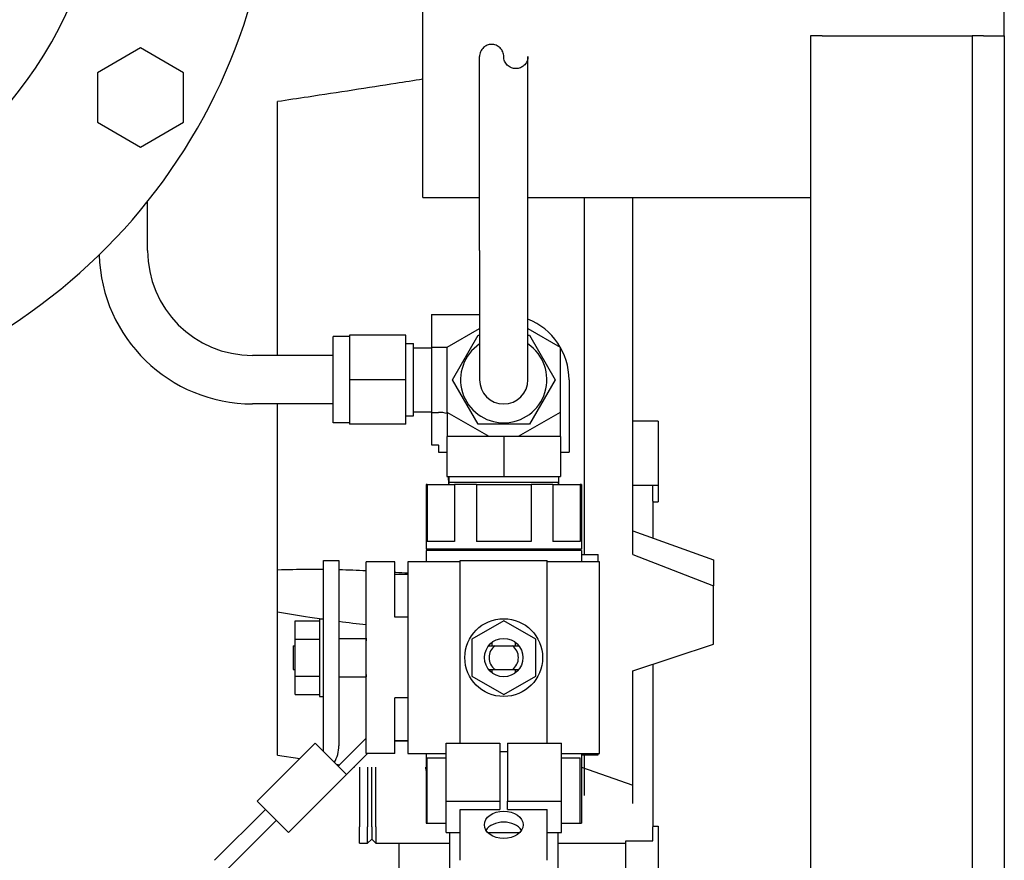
# Model space of a CAD drawing. Header units: inches. Extents: x 24 to 1128, y -69 to 748.
# Tile 250 of 256: x 394.07 to 401.69, y 194.48 to 200.98. Entities that reach past the tile are written whole.
import ezdxf

# ---------------------------------------------------------------- set-up
doc = ezdxf.new("R2010")
doc.units = ezdxf.units.IN
doc.header["$LTSCALE"] = 32
doc.header["$MEASUREMENT"] = 0
doc.layers.add('Visible (ANSI)', color=7, linetype='Continuous', lineweight=30)

msp = doc.modelspace()

# ---------------------------------------------------------------- linework, layer by layer
at = {"layer": 'Visible (ANSI)'}
for p, q in [((397.19063, 199.60867), (397.19063, 201.10867)), ((401.69063, 200.85867), (401.69063, 201.10867)), ((400.19063, 200.85867), (400.19063, 188.35867)), ((400.28063, 200.85867), (400.19063, 200.85867)), ((400.28063, 200.85867), (401.25063, 200.85867)), ((401.25063, 200.85867), (401.44063, 200.85867)), ((401.44063, 200.85867), (401.44063, 188.35867)), ((401.53063, 200.85867), (401.44063, 200.85867)), ((401.53063, 200.85867), (401.69063, 200.85867)), ((401.69063, 200.85867), (401.69063, 188.35867)), ((395.00369, 200.76532), (394.67169, 200.57364)), ((395.33569, 200.57364), (395.00369, 200.76532)), ((397.62813, 199.19867), (397.62813, 200.69867)), ((398.00313, 199.19867), (398.00313, 200.69867)), ((394.67169, 200.57364), (394.67169, 200.19028)), ((395.33569, 200.19028), (395.33569, 200.57364)), ((396.06563, 198.38617), (396.06563, 200.35033)), ((394.67169, 200.19028), (395.00369, 199.9986)), ((395.00369, 199.9986), (395.33569, 200.19028)), ((395.05829, 199.19867), (395.05829, 199.57719)), ((397.19063, 199.60867), (397.62813, 199.60867)), ((398.00313, 199.60867), (400.19063, 199.60867)), ((398.44063, 196.84667), (398.44063, 199.60867)), ((398.81563, 196.8452), (398.81563, 199.60867)), ((397.62813, 199.19867), (397.62813, 198.19867)), ((398.00313, 198.19867), (398.00313, 199.19867)), ((397.25564, 198.70385), (397.25564, 198.45126)), ((397.25564, 198.70385), (397.62813, 198.70385)), ((397.37813, 198.45126), (397.62813, 198.5956)), ((398.00313, 198.5956), (398.25313, 198.45126)), ((396.49579, 197.86467), (396.49579, 198.53267)), ((396.62178, 198.53267), (396.49579, 198.53267)), ((397.05879, 198.54267), (396.62178, 198.54267)), ((396.62178, 198.54267), (396.62178, 198.19867)), ((397.05879, 198.19867), (397.05879, 198.54267)), ((397.05879, 198.47927), (397.11784, 198.47927)), ((397.11784, 197.91807), (397.11784, 198.47927)), ((397.41842, 198.19867), (397.61702, 198.54267)), ((397.61702, 198.54267), (397.62813, 198.54267)), ((398.00313, 198.54267), (398.01424, 198.54267)), ((398.01424, 198.54267), (398.21285, 198.19867)), ((397.11784, 198.44617), (397.25564, 198.44617)), ((397.25564, 198.45126), (397.37813, 198.45126)), ((397.25564, 198.45126), (397.25564, 197.94608)), ((397.37813, 197.94608), (397.37813, 198.45126)), ((398.25313, 198.45126), (398.25313, 197.94608)), ((396.49579, 198.38617), (395.87079, 198.38617)), ((397.05879, 198.19867), (396.62178, 198.19867)), ((396.62178, 198.19867), (396.62178, 197.85467)), ((397.05879, 197.85467), (397.05879, 198.19867)), ((397.61702, 197.85467), (397.41842, 198.19867)), ((398.21285, 198.19867), (398.01424, 197.85467)), ((398.32098, 198.19854), (398.32098, 197.63867)), ((396.49579, 198.01117), (395.87079, 198.01117)), ((396.06563, 196.728), (396.06563, 198.01117)), ((397.11784, 197.95117), (397.25564, 197.95117)), ((397.25564, 197.94608), (397.30969, 197.94608)), ((397.25564, 197.94608), (397.25564, 197.69349)), ((397.37813, 197.94608), (397.37813, 197.75867)), ((397.70274, 197.75867), (397.37813, 197.94608)), ((398.25313, 197.94608), (397.92853, 197.75867)), ((398.25313, 197.94608), (398.25313, 197.75867)), ((397.05879, 197.91807), (397.11784, 197.91807)), ((399.01038, 197.87867), (398.81563, 197.87867)), ((399.01038, 197.87867), (399.01038, 197.38367)), ((396.62178, 197.86467), (396.49579, 197.86467)), ((397.05879, 197.85467), (396.62178, 197.85467)), ((398.01424, 197.85467), (397.61702, 197.85467)), ((397.81563, 197.75867), (397.37563, 197.75867)), ((397.37563, 197.75867), (397.37563, 197.44867)), ((397.81563, 197.75867), (397.81563, 197.44867)), ((398.25563, 197.75867), (397.81563, 197.75867)), ((398.25563, 197.75867), (398.25563, 197.44867)), ((397.25564, 197.69349), (397.30969, 197.69349)), ((397.31048, 197.6927), (397.31048, 197.63867)), ((397.31048, 197.63867), (397.37563, 197.63867)), ((398.25563, 197.63867), (398.32098, 197.63867)), ((397.37563, 197.44867), (397.81563, 197.44867)), ((397.38955, 197.38867), (397.38767, 197.44867)), ((397.39172, 197.44867), (397.39172, 197.40485)), ((397.81563, 197.44867), (398.25563, 197.44867)), ((398.23955, 197.44867), (398.23955, 197.40485)), ((398.24131, 197.38867), (398.24319, 197.44867)), ((398.24151, 197.38867), (398.24339, 197.44867)), ((397.22267, 197.38867), (397.21463, 197.38867)), ((397.21463, 197.38867), (397.21463, 196.88667)), ((397.22267, 197.38867), (397.22267, 196.94667)), ((397.22267, 197.38867), (397.43432, 197.38867)), ((397.39172, 197.40485), (398.23955, 197.40485)), ((397.39222, 197.38867), (397.39172, 197.40485)), ((397.60399, 197.38867), (397.43432, 197.38867)), ((397.43432, 197.38867), (397.43432, 196.94667)), ((397.60399, 197.38867), (397.60399, 196.94667)), ((397.60399, 197.38867), (398.02728, 197.38867)), ((398.19695, 197.38867), (398.02728, 197.38867)), ((398.02728, 197.38867), (398.02728, 196.94667)), ((398.19695, 197.38867), (398.19695, 196.94667)), ((398.19695, 197.38867), (398.4086, 197.38867)), ((398.23904, 197.38867), (398.23955, 197.40485)), ((398.41663, 197.38867), (398.4086, 197.38867)), ((398.4086, 197.38867), (398.4086, 196.94667)), ((398.41663, 197.38867), (398.41663, 196.88667)), ((398.81563, 197.38367), (398.97038, 197.38367)), ((398.97038, 197.38367), (399.01038, 197.38367)), ((398.97038, 197.25867), (398.97038, 197.38367)), ((399.01038, 197.38367), (399.01038, 197.25367)), ((398.97038, 197.25867), (398.97038, 196.97317)), ((398.97038, 197.25367), (399.01038, 197.25367)), ((398.81563, 197.02849), (399.44063, 196.80504)), ((398.81563, 197.02849), (399.44063, 196.80505)), ((398.41663, 196.88667), (397.21463, 196.88667)), ((398.41663, 196.87667), (397.21463, 196.87667)), ((397.21463, 196.87667), (397.21463, 196.79067)), ((397.22063, 196.88667), (397.22063, 196.87667)), ((397.43432, 196.94667), (397.22267, 196.94667)), ((398.02728, 196.94667), (397.60399, 196.94667)), ((398.4086, 196.94667), (398.19695, 196.94667)), ((398.41063, 196.88667), (398.41063, 196.87667)), ((398.41663, 196.87667), (398.41663, 196.79067)), ((398.41663, 196.84667), (398.54663, 196.84667)), ((398.54663, 196.79067), (398.54663, 196.84667)), ((398.81563, 196.8452), (399.44063, 196.60402)), ((399.44063, 196.80505), (399.44063, 196.80504)), ((399.44063, 196.80504), (399.44063, 196.70453)), ((396.06563, 196.40018), (396.06563, 196.728)), ((396.42003, 195.32321), (396.42003, 196.79867)), ((396.42003, 196.79867), (396.53963, 196.79867)), ((396.53963, 196.79867), (396.53963, 195.36626)), ((396.75163, 195.30667), (396.75163, 196.79067)), ((396.97363, 196.79067), (396.75163, 196.79067)), ((396.97363, 196.36067), (396.97363, 196.79067)), ((397.47813, 196.79067), (397.07363, 196.79067)), ((397.07363, 196.79067), (397.07363, 195.30667)), ((397.47813, 196.79867), (398.15313, 196.79867)), ((397.47813, 195.38664), (397.47813, 196.79867)), ((398.15313, 195.38664), (398.15313, 196.79867)), ((398.55763, 196.79067), (398.15313, 196.79067)), ((398.55763, 195.30667), (398.55763, 196.79067)), ((397.07363, 196.69167), (396.97363, 196.69167)), ((399.44063, 196.70453), (399.44063, 196.60402)), ((399.44063, 196.15377), (399.44063, 196.60402)), ((396.06563, 195.29492), (396.06563, 196.40018)), ((396.38903, 196.34967), (396.38903, 195.74767)), ((396.38903, 196.34967), (396.42003, 196.34967)), ((397.07363, 196.36067), (396.97363, 196.36067)), ((396.20153, 196.33417), (396.38903, 196.33417)), ((396.20153, 196.19142), (396.20153, 196.33417)), ((397.81563, 196.33417), (397.56838, 196.19142)), ((398.06288, 196.19142), (397.81563, 196.33417)), ((396.20153, 196.19142), (396.38903, 196.19142)), ((396.20153, 195.90592), (396.20153, 196.19142)), ((396.53963, 196.19742), (396.75063, 196.19742)), ((396.75063, 196.19867), (396.75163, 196.19867)), ((396.75063, 196.19867), (396.75063, 196.17867)), ((397.56838, 196.19142), (397.56838, 195.90592)), ((398.06288, 195.90592), (398.06288, 196.19142)), ((396.18563, 196.14067), (396.18563, 195.95667)), ((396.18563, 196.14067), (396.20153, 196.14067)), ((396.75063, 196.15879), (396.75063, 196.17867)), ((397.72363, 196.16556), (397.72363, 196.14067)), ((397.74874, 196.14067), (397.88253, 196.14067)), ((397.90763, 196.14067), (397.90763, 196.16556)), ((398.81563, 195.94748), (399.44063, 196.15377)), ((398.81563, 195.94748), (399.44063, 196.15376)), ((399.44063, 196.15377), (399.44063, 196.15376)), ((398.97038, 195.99856), (398.97038, 194.73867)), ((396.18563, 195.95667), (396.20153, 195.95667)), ((396.20153, 195.90592), (396.38903, 195.90592)), ((396.20153, 195.76317), (396.20153, 195.90592)), ((396.53963, 195.89992), (396.75063, 195.89992)), ((396.75063, 195.91867), (396.75063, 195.93855)), ((396.75063, 195.91867), (396.75063, 195.89867)), ((396.75063, 195.89867), (396.75163, 195.89867)), ((397.56838, 195.90592), (397.81563, 195.76317)), ((397.72363, 195.95667), (397.72363, 195.93178)), ((397.74874, 195.95667), (397.88253, 195.95667)), ((397.81563, 195.76317), (398.06288, 195.90592)), ((397.90763, 195.93178), (397.90763, 195.95667)), ((398.81563, 194.91992), (398.81563, 195.94748)), ((396.20153, 195.76317), (396.38903, 195.76317)), ((396.38903, 195.74767), (396.42003, 195.74767)), ((397.07363, 195.73667), (396.97363, 195.73667)), ((396.97363, 195.30667), (396.97363, 195.73667)), ((395.90759, 194.93762), (396.35661, 195.38664)), ((396.35661, 195.38664), (396.59837, 195.14488)), ((396.53494, 195.2083), (396.75163, 195.425)), ((397.07363, 195.40567), (396.97363, 195.40567)), ((397.07363, 195.40297), (396.97363, 195.40297)), ((397.36968, 195.38664), (397.78563, 195.38664)), ((397.36968, 194.93762), (397.36968, 195.38664)), ((397.78563, 195.38664), (397.78563, 194.93762)), ((397.84563, 195.38664), (398.26158, 195.38664)), ((397.84563, 195.38664), (397.84563, 194.93762)), ((398.26158, 194.93762), (398.26158, 195.38664)), ((396.06563, 195.29492), (396.23772, 195.26775)), ((396.76016, 195.30667), (396.59837, 195.14488)), ((396.97363, 195.30667), (396.75163, 195.30667)), ((397.07363, 195.30667), (397.36968, 195.30667)), ((397.21463, 195.30667), (397.21463, 194.76867)), ((397.78563, 195.32321), (397.84563, 195.32321)), ((398.26158, 195.30667), (398.55763, 195.30667)), ((398.41663, 195.30667), (398.41663, 194.76867)), ((398.41663, 195.29667), (398.54663, 195.29667)), ((398.44063, 194.98244), (398.44063, 195.29667)), ((398.54663, 195.29667), (398.54663, 195.30667)), ((396.52008, 195.22317), (396.54575, 195.21911)), ((396.6553, 195.20181), (396.65938, 195.20117)), ((396.70038, 195.20117), (396.70038, 194.73867)), ((396.76213, 195.20117), (396.76213, 194.73867)), ((396.79338, 194.73867), (396.79338, 195.20117)), ((396.82463, 194.73867), (396.82463, 195.20117)), ((397.22267, 194.76867), (397.22267, 195.27267)), ((397.22267, 195.27267), (397.36968, 195.27267)), ((398.26158, 195.27267), (398.4086, 195.27267)), ((398.4086, 194.76867), (398.4086, 195.27267)), ((398.41663, 195.20117), (398.81563, 195.06142)), ((396.59837, 195.14488), (396.14935, 194.69586)), ((396.14935, 194.69586), (395.90759, 194.93762)), ((397.36968, 194.93762), (397.78563, 194.93762)), ((397.36968, 194.69586), (397.36968, 194.93762)), ((397.78563, 194.93762), (397.78563, 194.8742)), ((397.84563, 194.93762), (398.26158, 194.93762)), ((397.84563, 194.8742), (397.84563, 194.93762)), ((398.26158, 194.69586), (398.26158, 194.93762)), ((395.57726, 194.48043), (395.97102, 194.8742)), ((397.47813, 194.48043), (397.47813, 194.8742)), ((397.47813, 194.8742), (397.78563, 194.8742)), ((397.84563, 194.8742), (398.15313, 194.8742)), ((398.15313, 194.48043), (398.15313, 194.8742)), ((396.05559, 194.78963), (395.66024, 194.39428)), ((397.21463, 194.76867), (397.22267, 194.76867)), ((397.22267, 194.76867), (397.36968, 194.76867)), ((398.26158, 194.76867), (398.4086, 194.76867)), ((398.4086, 194.76867), (398.41663, 194.76867)), ((398.97038, 194.74367), (399.01038, 194.74367)), ((399.01038, 194.74367), (399.01038, 194.11867)), ((396.70038, 194.61367), (396.70038, 194.73867)), ((396.76213, 194.61367), (396.76213, 194.73867)), ((396.79338, 194.73867), (396.79338, 194.64492)), ((396.82463, 194.73867), (396.82463, 194.61367)), ((397.36968, 194.69586), (397.47813, 194.69586)), ((397.39563, 194.69586), (397.39563, 190.26867)), ((397.69049, 194.69586), (397.94078, 194.69586)), ((398.15313, 194.69586), (398.26158, 194.69586)), ((398.23563, 194.69586), (398.23563, 190.26867)), ((398.97038, 194.63042), (398.97038, 194.73867)), ((396.70038, 194.61367), (396.76213, 194.61367)), ((396.76213, 194.61367), (396.79338, 194.64492)), ((396.79338, 194.64492), (396.82463, 194.61367)), ((396.82463, 194.61367), (397.39563, 194.61367)), ((397.00313, 194.61367), (397.00313, 193.89367)), ((398.23563, 194.61367), (398.76038, 194.61367)), ((398.76038, 194.63042), (398.97038, 194.63042)), ((398.76038, 194.11867), (398.76038, 194.63042))]:
    msp.add_line(p, q, dxfattribs=at)
for radius in [0.301, 0.14875]:
    msp.add_circle((397.81563, 196.04867), radius, dxfattribs=at)
for centre, radius, start, end in [((391.56563, 202.36685), 4.47, 278.693422, 80.031067), ((391.56563, 202.36685), 3.159, 308.525823, 88.367421), ((395.87079, 199.19867), 1.1875, 181.670613, 270), ((395.87079, 199.19867), 0.8125, 180, 270), ((397.81566, 198.19854), 0.50531, 0, 68.222873), ((397.81563, 198.19867), 0.334, 124.151097, 55.848903), ((397.81563, 198.19867), 0.1875, 180, 0), ((397.30969, 197.6927), 0.25338, 74.329561, 90), ((397.30969, 197.6927), 0.000787, 0, 90), ((397.81563, 196.04867), 0.11375, 126.022003, 233.977997), ((397.81563, 196.04867), 0.11375, 306.022003, 53.977997), ((396.28963, 195.36626), 0.25, 329.303099, 0), ((397.72038, 195.26867), 0.515, 187.53131, 190.875696), ((389.90563, 190.85867), 4.5, 326.251011, 69.61247)]:
    msp.add_arc(centre, radius, start, end, dxfattribs=at)
msp.add_ellipse((397.81563, 194.75434), major_axis=(0.15, 0), ratio=0.7071068, dxfattribs=at)
msp.add_ellipse((397.81563, 194.66977), major_axis=(0.15, 0), ratio=0.7071068, start_param=0.4100625, end_param=2.7315301, dxfattribs=at)
for points, knots in [([(397.81563, 200.69867), (397.81563, 200.71046), (397.81327, 200.72303), (397.80369, 200.74614), (397.79647, 200.75667), (397.7794, 200.77374), (397.76831, 200.78108), (397.74494, 200.79041), (397.73269, 200.79242), (397.70961, 200.79242), (397.69746, 200.7899), (397.67623, 200.78135), (397.66713, 200.77536), (397.64962, 200.75998), (397.64129, 200.74842), (397.63056, 200.72376), (397.62813, 200.71067), (397.62813, 200.69867)], [0.90271333, 0.90271333, 0.90271333, 0.90271333, 0.99256407, 0.99256407, 1.08241482, 1.08241482, 1.17753152, 1.17753152, 1.27264821, 1.27264821, 1.38061569, 1.38061569, 1.48858317, 1.48858317, 1.64700491, 1.64700491, 1.80542665, 1.80542665, 1.80542665, 1.80542665]), ([(398.00313, 200.69867), (398.00313, 200.68667), (398.00071, 200.67358), (397.98997, 200.64892), (397.98165, 200.63736), (397.96413, 200.62198), (397.95503, 200.61599), (397.9338, 200.60744), (397.92165, 200.60492), (397.89857, 200.60492), (397.88632, 200.60693), (397.86295, 200.61626), (397.85187, 200.6236), (397.8348, 200.64067), (397.82758, 200.6512), (397.81799, 200.6743), (397.81563, 200.68688), (397.81563, 200.69867)], [-1.80542665, -1.80542665, -1.80542665, -1.80542665, -1.64700491, -1.64700491, -1.48858317, -1.48858317, -1.38061569, -1.38061569, -1.27264821, -1.27264821, -1.17753152, -1.17753152, -1.08241482, -1.08241482, -0.99256407, -0.99256407, -0.90271333, -0.90271333, -0.90271333, -0.90271333]), ([(397.19063, 200.52351), (397.11906, 200.51212), (397.04901, 200.50104), (396.76785, 200.45684), (396.53336, 200.42066), (396.22183, 200.37365), (396.14317, 200.36187), (396.06563, 200.35033)], [11.1052083, 11.1052083, 11.1052083, 11.1052083, 11.626656, 11.626656, 13.2741555, 13.2741555, 13.833195, 13.833195, 13.833195, 13.833195]), ([(396.06563, 196.728), (396.14317, 196.73088), (396.22183, 196.73219), (396.3405, 196.73249), (396.3803, 196.73231), (396.42003, 196.73186)], [1.08845993, 1.08845993, 1.08845993, 1.08845993, 1.64749949, 1.64749949, 1.92897296, 1.92897296, 1.92897296, 1.92897296]), ([(396.97363, 196.71012), (396.97623, 196.70996), (396.97882, 196.70979), (397.01169, 196.70762), (397.04246, 196.70547), (397.07363, 196.70315)], [3.27501682, 3.27501682, 3.27501682, 3.27501682, 3.29499898, 3.29499898, 3.52855453, 3.52855453, 3.52855453, 3.52855453]), ([(396.38903, 196.34744), (396.36387, 196.35106), (396.3387, 196.35478), (396.2303, 196.37125), (396.14732, 196.385), (396.06563, 196.40018)], [1.43766465, 1.43766465, 1.43766465, 1.43766465, 1.61556717, 1.61556717, 2.20429815, 2.20429815, 2.20429815, 2.20429815])]:
    msp.add_open_spline(points, degree=3, knots=knots, dxfattribs=at)
for points in [[(396.53963, 196.72972), (396.61109, 196.728), (396.68198, 196.72549), (396.75163, 196.72236)], [(396.75163, 196.30161), (396.68199, 196.30928), (396.6111, 196.3177), (396.53963, 196.32692)]]:
    msp.add_open_spline(points, degree=3, dxfattribs=at)
for points, weights in [([(397.69875, 196.14067), (397.72707, 196.14067), (397.74874, 196.14067)], [2.47194217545, 2.72378885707, 2.89244266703]), ([(397.88253, 196.14067), (397.90419, 196.14067), (397.93252, 196.14067)], [2.89244266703, 2.72378885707, 2.47194217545]), ([(397.69875, 195.95667), (397.72707, 195.95667), (397.74874, 195.95667)], [2.47194217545, 2.72378885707, 2.89244266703]), ([(397.88253, 195.95667), (397.90419, 195.95667), (397.93252, 195.95667)], [2.89244266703, 2.72378885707, 2.47194217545])]:
    msp.add_rational_spline(points, weights, degree=2, dxfattribs=at)

doc.saveas('drawing.dxf')
